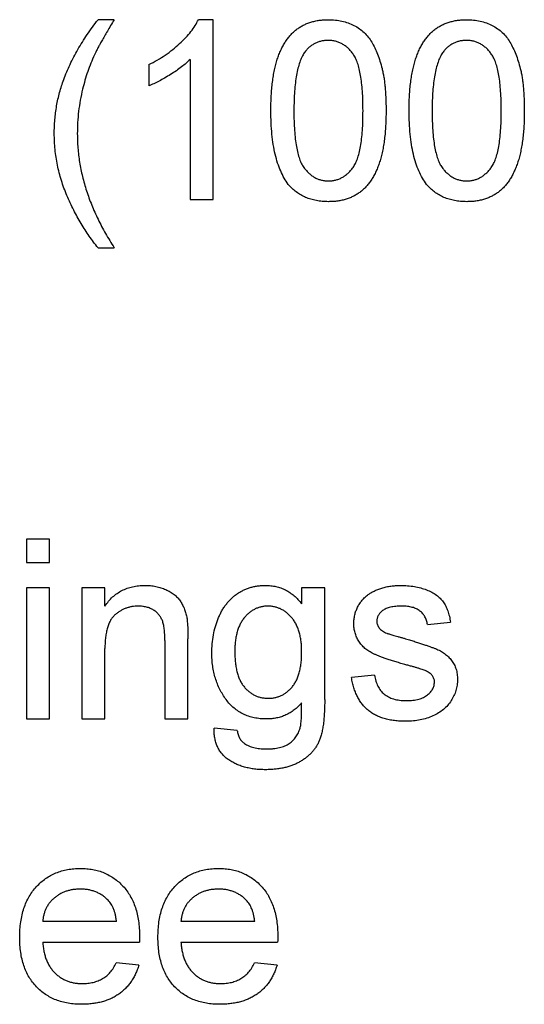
# Model space of a CAD drawing. Header units: inches. Extents: x 5.2 to 30.7, y 2.4 to 19.4.
# Tile 9 of 49: x 14.903 to 15.166, y 6.548 to 7.061. Entities that reach past the tile are written whole.
import ezdxf

# ---------------------------------------------------------------- set-up
doc = ezdxf.new("R2010")
doc.units = ezdxf.units.IN
doc.header["$MEASUREMENT"] = 0

msp = doc.modelspace()

# ---------------------------------------------------------------- linework, layer by layer
at = {"color": 7, "linetype": 'Continuous', "lineweight": 25}
for p, q in [((14.95252, 7.06125), (14.94411, 7.06125)), ((15.00421, 7.06125), (14.99647, 7.06125)), ((15.00421, 6.9675), (15.00421, 7.06125)), ((14.99219, 7.04056), (14.99219, 6.9675)), ((14.97055, 7.03781), (14.97055, 7.02673)), ((14.99219, 6.9675), (15.00421, 6.9675)), ((14.94411, 6.94226), (14.95252, 6.94226)), ((14.91887, 6.79014), (14.90685, 6.79014)), ((14.90685, 6.79014), (14.90685, 6.77812)), ((14.91887, 6.77812), (14.91887, 6.79014)), ((14.90685, 6.77812), (14.91887, 6.77812)), ((14.91887, 6.7649), (14.90685, 6.7649)), ((14.90685, 6.7649), (14.90685, 6.69639)), ((14.91887, 6.69639), (14.91887, 6.7649)), ((14.94772, 6.7649), (14.9357, 6.7649)), ((14.9357, 6.7649), (14.9357, 6.69639)), ((14.94772, 6.75534), (14.94772, 6.7649)), ((15.05033, 6.7649), (15.05033, 6.75648)), ((15.06235, 6.7649), (15.05033, 6.7649)), ((15.06235, 6.70651), (15.06235, 6.7649)), ((15.11599, 6.74567), (15.12801, 6.74687)), ((14.97897, 6.73729), (14.97897, 6.69639)), ((14.99099, 6.69639), (14.99099, 6.7383)), ((14.94772, 6.69639), (14.94772, 6.73312)), ((15.08834, 6.71922), (15.07632, 6.71802)), ((14.90685, 6.69639), (14.91887, 6.69639)), ((14.9357, 6.69639), (14.94772, 6.69639)), ((14.97897, 6.69639), (14.99099, 6.69639)), ((15.01668, 6.69038), (15.00466, 6.69158)), ((14.95373, 6.5908), (14.91526, 6.5908)), ((15.02584, 6.5908), (14.98738, 6.5908)), ((14.91526, 6.57998), (14.96569, 6.57998)), ((14.98738, 6.57998), (15.0378, 6.57998)), ((14.96537, 6.56796), (14.95359, 6.56916)), ((15.03749, 6.56796), (15.02571, 6.56916))]:
    msp.add_line(p, q, dxfattribs=at)
for points, knots in [([(14.92623, 7.03006), (14.92673, 7.03137), (14.92775, 7.03401), (14.9295, 7.03792), (14.93143, 7.04184), (14.93359, 7.04573), (14.93591, 7.04964), (14.93846, 7.05352), (14.94118, 7.05742), (14.94312, 7.05996), (14.94411, 7.06125)], [0, 0, 0, 0, 0.116328, 0.23535, 0.356113, 0.479067, 0.605061, 0.733643, 0.865139, 1, 1, 1, 1]), ([(14.95252, 7.06125), (14.9519, 7.06022), (14.95071, 7.05824), (14.94902, 7.05536), (14.94747, 7.05272), (14.94611, 7.0503), (14.9449, 7.04812), (14.94387, 7.04616), (14.94298, 7.04444), (14.94247, 7.04336), (14.94223, 7.04287)], [0, 0, 0, 0, 0.171442, 0.329597, 0.474924, 0.606986, 0.725026, 0.829847, 0.921894, 1, 1, 1, 1]), ([(14.97055, 7.03781), (14.97206, 7.03859), (14.97502, 7.04011), (14.9792, 7.04275), (14.9831, 7.0456), (14.98666, 7.04868), (14.98986, 7.05182), (14.99255, 7.05499), (14.9948, 7.05807), (14.99593, 7.06022), (14.99647, 7.06125)], [0, 0, 0, 0, 0.1426573, 0.281169, 0.4169772, 0.5508525, 0.6783642, 0.7950324, 0.9019982, 1, 1, 1, 1]), ([(15.03426, 7.01374), (15.03427, 7.01508), (15.03429, 7.0177), (15.03444, 7.02154), (15.0347, 7.02519), (15.03508, 7.02864), (15.03553, 7.0319), (15.03612, 7.03497), (15.03679, 7.03785), (15.03758, 7.04054), (15.03846, 7.04307), (15.03945, 7.04542), (15.04057, 7.0476), (15.04176, 7.04964), (15.04308, 7.05149), (15.04445, 7.05321), (15.04597, 7.05473), (15.04758, 7.05611), (15.0493, 7.05732), (15.05113, 7.05837), (15.05305, 7.05929), (15.05511, 7.05998), (15.05725, 7.06055), (15.05951, 7.06097), (15.06187, 7.06121), (15.06348, 7.06124), (15.0643, 7.06125)], [0, 0, 0, 0, 0.063114, 0.123615, 0.180974, 0.235261, 0.287101, 0.336031, 0.382382, 0.426334, 0.468211, 0.50825, 0.546628, 0.58365, 0.618994, 0.653583, 0.687156, 0.720422, 0.75323, 0.78626, 0.819504, 0.853545, 0.888308, 0.923996, 0.96135, 1, 1, 1, 1]), ([(15.0643, 7.06125), (15.06551, 7.06122), (15.06787, 7.06115), (15.07133, 7.06058), (15.07458, 7.05961), (15.07763, 7.0583), (15.08043, 7.05664), (15.08294, 7.05462), (15.08511, 7.05226), (15.08693, 7.04954), (15.08853, 7.04652), (15.08995, 7.04321), (15.09123, 7.03959), (15.09213, 7.03635), (15.09278, 7.03356), (15.09321, 7.03125), (15.09357, 7.02876), (15.09384, 7.0261), (15.09407, 7.02326), (15.09424, 7.02025), (15.09433, 7.01706), (15.09434, 7.01487), (15.09435, 7.01374)], [0, 0, 0, 0, 0.056724, 0.111437, 0.164368, 0.216435, 0.267641, 0.31736, 0.367473, 0.41821, 0.471404, 0.527966, 0.588061, 0.652134, 0.686345, 0.723264, 0.76261, 0.804739, 0.84943, 0.896711, 0.94689, 1, 1, 1, 1]), ([(15.10637, 7.01374), (15.10638, 7.01508), (15.10641, 7.0177), (15.10655, 7.02154), (15.10681, 7.02519), (15.10719, 7.02864), (15.10765, 7.0319), (15.10824, 7.03497), (15.1089, 7.03785), (15.1097, 7.04054), (15.11057, 7.04307), (15.11157, 7.04542), (15.11268, 7.0476), (15.11387, 7.04964), (15.11519, 7.05149), (15.11656, 7.05321), (15.11808, 7.05473), (15.1197, 7.05611), (15.12142, 7.05732), (15.12325, 7.05837), (15.12517, 7.05929), (15.12722, 7.05998), (15.12937, 7.06055), (15.13162, 7.06097), (15.13398, 7.06121), (15.1356, 7.06124), (15.13642, 7.06125)], [0, 0, 0, 0, 0.063114, 0.123615, 0.180974, 0.235261, 0.287101, 0.336031, 0.382382, 0.426334, 0.468211, 0.50825, 0.546628, 0.58365, 0.618994, 0.653583, 0.687156, 0.720422, 0.75323, 0.78626, 0.819504, 0.853545, 0.888308, 0.923996, 0.96135, 1, 1, 1, 1]), ([(15.13642, 7.06125), (15.13762, 7.06122), (15.13999, 7.06115), (15.14344, 7.06058), (15.1467, 7.05961), (15.14975, 7.0583), (15.15255, 7.05664), (15.15505, 7.05462), (15.15723, 7.05226), (15.15905, 7.04954), (15.16064, 7.04652), (15.16206, 7.04321), (15.16334, 7.03959), (15.16425, 7.03635), (15.1649, 7.03356), (15.16533, 7.03125), (15.16568, 7.02876), (15.16596, 7.0261), (15.16618, 7.02326), (15.16635, 7.02025), (15.16644, 7.01706), (15.16646, 7.01487), (15.16647, 7.01374)], [0, 0, 0, 0, 0.056724, 0.111437, 0.164368, 0.216435, 0.267641, 0.31736, 0.367473, 0.41821, 0.471404, 0.527966, 0.588061, 0.652134, 0.686345, 0.723264, 0.76261, 0.804739, 0.84943, 0.896711, 0.94689, 1, 1, 1, 1]), ([(15.06417, 7.05043), (15.06355, 7.05042), (15.06233, 7.05039), (15.06053, 7.05008), (15.05884, 7.04957), (15.05721, 7.04887), (15.0557, 7.04794), (15.05425, 7.04685), (15.05291, 7.04552), (15.05211, 7.04452), (15.0517, 7.04401)], [0, 0, 0, 0, 0.127665, 0.251739, 0.372753, 0.492147, 0.61407, 0.737197, 0.865607, 1, 1, 1, 1]), ([(15.08233, 7.01378), (15.08232, 7.01554), (15.0823, 7.01892), (15.08205, 7.02376), (15.08167, 7.02814), (15.08114, 7.03205), (15.08044, 7.0355), (15.07958, 7.0385), (15.07857, 7.04104), (15.07736, 7.04314), (15.07602, 7.04486), (15.07462, 7.04635), (15.07312, 7.04762), (15.0715, 7.04864), (15.06981, 7.04946), (15.06801, 7.05003), (15.06613, 7.05037), (15.06483, 7.05041), (15.06417, 7.05043)], [0, 0, 0, 0, 0.115629, 0.221541, 0.317048, 0.403151, 0.480181, 0.547649, 0.607036, 0.658652, 0.705723, 0.749804, 0.792587, 0.833874, 0.874768, 0.915223, 0.956881, 1, 1, 1, 1]), ([(15.13629, 7.05043), (15.13567, 7.05042), (15.13444, 7.05039), (15.13265, 7.05008), (15.13095, 7.04957), (15.12933, 7.04887), (15.12782, 7.04794), (15.12636, 7.04685), (15.12503, 7.04552), (15.12423, 7.04452), (15.12382, 7.04401)], [0, 0, 0, 0, 0.127665, 0.251739, 0.372753, 0.492147, 0.61407, 0.737197, 0.865607, 1, 1, 1, 1]), ([(15.15445, 7.01378), (15.15444, 7.01554), (15.15441, 7.01892), (15.15417, 7.02376), (15.15378, 7.02814), (15.15325, 7.03205), (15.15255, 7.0355), (15.1517, 7.0385), (15.15068, 7.04104), (15.14948, 7.04314), (15.14814, 7.04486), (15.14673, 7.04635), (15.14523, 7.04762), (15.14361, 7.04864), (15.14193, 7.04946), (15.14013, 7.05003), (15.13824, 7.05037), (15.13695, 7.05041), (15.13629, 7.05043)], [0, 0, 0, 0, 0.115629, 0.221541, 0.317048, 0.403151, 0.480181, 0.547649, 0.607036, 0.658652, 0.705723, 0.749804, 0.792587, 0.833874, 0.874768, 0.915223, 0.956881, 1, 1, 1, 1]), ([(15.0517, 7.04401), (15.05126, 7.04327), (15.05031, 7.04169), (15.04926, 7.03895), (15.04832, 7.03581), (15.04756, 7.03224), (15.047, 7.02824), (15.04656, 7.0238), (15.04633, 7.01893), (15.0463, 7.01554), (15.04627, 7.01378)], [0, 0, 0, 0, 0.083888, 0.177154, 0.282514, 0.3994, 0.529491, 0.672802, 0.829536, 1, 1, 1, 1]), ([(15.12382, 7.04401), (15.12337, 7.04327), (15.12243, 7.04169), (15.12137, 7.03895), (15.12044, 7.03581), (15.11967, 7.03224), (15.11912, 7.02824), (15.11868, 7.0238), (15.11845, 7.01893), (15.11841, 7.01554), (15.11839, 7.01378)], [0, 0, 0, 0, 0.0838881, 0.177154, 0.2825136, 0.3993999, 0.5294908, 0.6728022, 0.8295358, 1, 1, 1, 1]), ([(14.94223, 7.04287), (14.9416, 7.04143), (14.94033, 7.03856), (14.93869, 7.03415), (14.93725, 7.02964), (14.93645, 7.02658), (14.93605, 7.02504)], [0, 0, 0, 0, 0.248942, 0.498415, 0.747745, 1, 1, 1, 1]), ([(14.99219, 7.04056), (14.9915, 7.03989), (14.99006, 7.0385), (14.98763, 7.03654), (14.98491, 7.03455), (14.98195, 7.03264), (14.97893, 7.03083), (14.97602, 7.02921), (14.97325, 7.02784), (14.97143, 7.02709), (14.97055, 7.02673)], [0, 0, 0, 0, 0.11167, 0.232094, 0.362743, 0.502558, 0.641525, 0.771098, 0.890162, 1, 1, 1, 1]), ([(14.92127, 7.00181), (14.92129, 7.00303), (14.92131, 7.00547), (14.92158, 7.00909), (14.92194, 7.01269), (14.92249, 7.01624), (14.92318, 7.01976), (14.92406, 7.02323), (14.92503, 7.02668), (14.92583, 7.02893), (14.92623, 7.03006)], [0, 0, 0, 0, 0.127075, 0.253106, 0.378229, 0.503453, 0.627013, 0.751216, 0.875346, 1, 1, 1, 1]), ([(14.93605, 7.02504), (14.93563, 7.02311), (14.93479, 7.01927), (14.93394, 7.01345), (14.93339, 7.00761), (14.93332, 7.00371), (14.93329, 7.00176)], [0, 0, 0, 0, 0.252174, 0.501828, 0.751365, 1, 1, 1, 1]), ([(15.04336, 6.97533), (15.04262, 6.97641), (15.04109, 6.97862), (15.0393, 6.98238), (15.0377, 6.98653), (15.03644, 6.99114), (15.03546, 6.99618), (15.03475, 7.00165), (15.03435, 7.00755), (15.03429, 7.01163), (15.03426, 7.01374)], [0, 0, 0, 0, 0.097421, 0.200886, 0.311172, 0.429798, 0.55774, 0.694715, 0.84213, 1, 1, 1, 1]), ([(15.04627, 7.01378), (15.04629, 7.01197), (15.04631, 7.00852), (15.04655, 7.00359), (15.04696, 6.99914), (15.0475, 6.99518), (15.04822, 6.99171), (15.04912, 6.98872), (15.05013, 6.98619), (15.05139, 6.98415), (15.05277, 6.98249), (15.05419, 6.98106), (15.05568, 6.97984), (15.05725, 6.97883), (15.05891, 6.97806), (15.06064, 6.97751), (15.06245, 6.97719), (15.06368, 6.97714), (15.0643, 6.97712)], [0, 0, 0, 0, 0.118406, 0.226654, 0.324092, 0.411705, 0.489026, 0.556909, 0.616233, 0.667349, 0.713512, 0.757697, 0.799493, 0.839976, 0.879886, 0.919149, 0.959227, 1, 1, 1, 1]), ([(15.0643, 6.97712), (15.06492, 6.97714), (15.06616, 6.97719), (15.06797, 6.9775), (15.06969, 6.97809), (15.07135, 6.97885), (15.07293, 6.97984), (15.07442, 6.98106), (15.07585, 6.98249), (15.07722, 6.98417), (15.07846, 6.98622), (15.0795, 6.98875), (15.08038, 6.99174), (15.0811, 6.99521), (15.08165, 6.99917), (15.08206, 7.0036), (15.0823, 7.00853), (15.08232, 7.01197), (15.08233, 7.01378)], [0, 0, 0, 0, 0.040782, 0.08087, 0.120268, 0.160187, 0.20046, 0.242265, 0.286459, 0.332952, 0.384431, 0.443389, 0.511681, 0.58902, 0.676245, 0.773705, 0.881568, 1, 1, 1, 1]), ([(15.09435, 7.01374), (15.09434, 7.01241), (15.09432, 7.0098), (15.09417, 7.00599), (15.0939, 7.00237), (15.09356, 6.99894), (15.09306, 6.99569), (15.09251, 6.99262), (15.09184, 6.98974), (15.09105, 6.98705), (15.09016, 6.98454), (15.08919, 6.98219), (15.08811, 6.97999), (15.08689, 6.97797), (15.0856, 6.9761), (15.08421, 6.97439), (15.0827, 6.97284), (15.08108, 6.97147), (15.07936, 6.97023), (15.07753, 6.96918), (15.07559, 6.9683), (15.07355, 6.96755), (15.07139, 6.967), (15.06912, 6.96658), (15.06675, 6.96634), (15.06513, 6.96631), (15.0643, 6.9663)], [0, 0, 0, 0, 0.062874, 0.122837, 0.179657, 0.23396, 0.285595, 0.334513, 0.380905, 0.424895, 0.466529, 0.506488, 0.545032, 0.581831, 0.617448, 0.652067, 0.68588, 0.719175, 0.752182, 0.78524, 0.818656, 0.852548, 0.887626, 0.923635, 0.961022, 1, 1, 1, 1]), ([(15.11548, 6.97533), (15.11474, 6.97641), (15.1132, 6.97862), (15.11141, 6.98238), (15.10981, 6.98653), (15.10856, 6.99114), (15.10757, 6.99618), (15.10686, 7.00165), (15.10646, 7.00755), (15.1064, 7.01163), (15.10637, 7.01374)], [0, 0, 0, 0, 0.097421, 0.200886, 0.311172, 0.429798, 0.55774, 0.694715, 0.84213, 1, 1, 1, 1]), ([(15.11839, 7.01378), (15.1184, 7.01197), (15.11842, 7.00852), (15.11866, 7.00359), (15.11907, 6.99914), (15.11962, 6.99518), (15.12033, 6.99171), (15.12124, 6.98872), (15.12225, 6.98619), (15.12351, 6.98415), (15.12488, 6.98249), (15.1263, 6.98106), (15.1278, 6.97984), (15.12937, 6.97883), (15.13103, 6.97806), (15.13276, 6.97751), (15.13457, 6.97719), (15.1358, 6.97714), (15.13642, 6.97712)], [0, 0, 0, 0, 0.118406, 0.226654, 0.324092, 0.411705, 0.489026, 0.556909, 0.616233, 0.667349, 0.713512, 0.757697, 0.799493, 0.839976, 0.879886, 0.919149, 0.959227, 1, 1, 1, 1]), ([(15.13642, 6.97712), (15.13704, 6.97714), (15.13827, 6.97719), (15.14008, 6.9775), (15.14181, 6.97809), (15.14347, 6.97885), (15.14504, 6.97984), (15.14653, 6.98106), (15.14796, 6.98249), (15.14933, 6.98417), (15.15058, 6.98622), (15.15161, 6.98875), (15.1525, 6.99174), (15.15322, 6.99521), (15.15376, 6.99917), (15.15417, 7.0036), (15.15441, 7.00853), (15.15444, 7.01197), (15.15445, 7.01378)], [0, 0, 0, 0, 0.040782, 0.08087, 0.120268, 0.160187, 0.20046, 0.242265, 0.286459, 0.332952, 0.384431, 0.443389, 0.511681, 0.58902, 0.676245, 0.773705, 0.881568, 1, 1, 1, 1]), ([(15.16647, 7.01374), (15.16645, 7.01241), (15.16643, 7.0098), (15.16629, 7.00599), (15.16601, 7.00237), (15.16568, 6.99894), (15.16517, 6.99569), (15.16463, 6.99262), (15.16395, 6.98974), (15.16316, 6.98705), (15.16228, 6.98454), (15.1613, 6.98219), (15.16022, 6.97999), (15.15901, 6.97797), (15.15771, 6.9761), (15.15632, 6.97439), (15.15482, 6.97284), (15.15319, 6.97147), (15.15148, 6.97023), (15.14965, 6.96918), (15.14771, 6.9683), (15.14566, 6.96755), (15.1435, 6.967), (15.14124, 6.96658), (15.13887, 6.96634), (15.13725, 6.96631), (15.13642, 6.9663)], [0, 0, 0, 0, 0.062874, 0.122837, 0.179657, 0.23396, 0.285595, 0.334513, 0.380905, 0.424895, 0.466529, 0.506488, 0.545032, 0.581831, 0.617448, 0.652067, 0.68588, 0.719175, 0.752182, 0.78524, 0.818656, 0.852548, 0.887626, 0.923635, 0.961022, 1, 1, 1, 1]), ([(14.94411, 6.94226), (14.94332, 6.94324), (14.94173, 6.94522), (14.93948, 6.94833), (14.93733, 6.95156), (14.93523, 6.9549), (14.93327, 6.95837), (14.93136, 6.96195), (14.92959, 6.96568), (14.92787, 6.96949), (14.92632, 6.97339), (14.92498, 6.97735), (14.92384, 6.98134), (14.92289, 6.98537), (14.92219, 6.98944), (14.92165, 6.99353), (14.92135, 6.99766), (14.9213, 7.00042), (14.92127, 7.00181)], [0, 0, 0, 0, 0.058199, 0.117135, 0.176904, 0.237502, 0.298701, 0.361115, 0.424555, 0.489082, 0.554043, 0.61808, 0.682084, 0.745568, 0.808923, 0.872415, 0.935847, 1, 1, 1, 1]), ([(14.93329, 7.00176), (14.93335, 6.99928), (14.93347, 6.99429), (14.93441, 6.98682), (14.93591, 6.97936), (14.93803, 6.9719), (14.94075, 6.96445), (14.94407, 6.95701), (14.94798, 6.94956), (14.95099, 6.94472), (14.95252, 6.94226)], [0, 0, 0, 0, 0.117397, 0.23585, 0.35552, 0.477423, 0.602238, 0.730602, 0.862838, 1, 1, 1, 1]), ([(15.0643, 6.9663), (15.06322, 6.96633), (15.06111, 6.96639), (15.05802, 6.9668), (15.05512, 6.96752), (15.05239, 6.96849), (15.04985, 6.96978), (15.0475, 6.97136), (15.04528, 6.97317), (15.04401, 6.97461), (15.04336, 6.97533)], [0, 0, 0, 0, 0.137903, 0.268873, 0.395178, 0.517089, 0.636743, 0.756222, 0.876628, 1, 1, 1, 1]), ([(15.13642, 6.9663), (15.13533, 6.96633), (15.13322, 6.96639), (15.13013, 6.9668), (15.12724, 6.96752), (15.1245, 6.96849), (15.12197, 6.96978), (15.11962, 6.97136), (15.1174, 6.97317), (15.11612, 6.97461), (15.11548, 6.97533)], [0, 0, 0, 0, 0.137903, 0.268873, 0.395178, 0.517089, 0.636743, 0.756222, 0.876628, 1, 1, 1, 1]), ([(14.94772, 6.75534), (14.94834, 6.75619), (14.94955, 6.75787), (14.95167, 6.76008), (14.954, 6.76193), (14.95651, 6.76348), (14.95926, 6.76464), (14.96219, 6.76549), (14.96532, 6.76601), (14.96748, 6.76607), (14.96858, 6.7661)], [0, 0, 0, 0, 0.128951, 0.252973, 0.373396, 0.492638, 0.612688, 0.736276, 0.865056, 1, 1, 1, 1]), ([(14.96858, 6.7661), (14.96955, 6.76608), (14.97146, 6.76603), (14.97425, 6.76561), (14.97693, 6.76491), (14.97946, 6.76395), (14.98177, 6.76275), (14.98384, 6.76141), (14.98554, 6.75983), (14.98695, 6.75809), (14.9881, 6.75618), (14.98906, 6.75412), (14.98984, 6.7519), (14.99019, 6.75033), (14.99037, 6.74953)], [0, 0, 0, 0, 0.09645, 0.190682, 0.281885, 0.372981, 0.460286, 0.541495, 0.618093, 0.691476, 0.764762, 0.840053, 0.91821, 1, 1, 1, 1]), ([(15.00346, 6.73085), (15.00349, 6.73245), (15.00356, 6.7356), (15.00423, 6.74021), (15.00525, 6.74464), (15.00648, 6.74817), (15.00765, 6.75085), (15.00863, 6.75275), (15.00972, 6.75451), (15.01089, 6.75617), (15.01214, 6.75771), (15.0135, 6.75913), (15.01495, 6.76043), (15.01649, 6.76162), (15.01813, 6.76266), (15.01982, 6.76359), (15.0216, 6.76436), (15.02343, 6.765), (15.02534, 6.76549), (15.02732, 6.76585), (15.02937, 6.76605), (15.03076, 6.76608), (15.03146, 6.7661)], [0, 0, 0, 0, 0.094874, 0.186815, 0.276165, 0.364682, 0.408123, 0.450019, 0.491076, 0.531089, 0.57045, 0.609095, 0.647527, 0.685964, 0.724423, 0.762513, 0.800633, 0.83919, 0.877957, 0.91762, 0.958342, 1, 1, 1, 1]), ([(15.03146, 6.7661), (15.03239, 6.76607), (15.03423, 6.76602), (15.03693, 6.76555), (15.03949, 6.7648), (15.04193, 6.76374), (15.04425, 6.76238), (15.04643, 6.7607), (15.04849, 6.75875), (15.04971, 6.75725), (15.05033, 6.75648)], [0, 0, 0, 0, 0.127411, 0.251224, 0.371451, 0.491533, 0.613231, 0.736879, 0.86552, 1, 1, 1, 1]), ([(15.08506, 6.76129), (15.08553, 6.76162), (15.08651, 6.76231), (15.08818, 6.76321), (15.09009, 6.76401), (15.0922, 6.76472), (15.09447, 6.76535), (15.09686, 6.76577), (15.09932, 6.76604), (15.10098, 6.76608), (15.10183, 6.7661)], [0, 0, 0, 0, 0.097025, 0.203288, 0.319657, 0.447383, 0.581361, 0.718182, 0.85679, 1, 1, 1, 1]), ([(15.10183, 6.7661), (15.10309, 6.76607), (15.10553, 6.76601), (15.10908, 6.76558), (15.11239, 6.76485), (15.11544, 6.76385), (15.11818, 6.7626), (15.12058, 6.76114), (15.12257, 6.75943), (15.12422, 6.75751), (15.12554, 6.7553), (15.12659, 6.75279), (15.12744, 6.74995), (15.12781, 6.74792), (15.12801, 6.74687)], [0, 0, 0, 0, 0.1044496, 0.2027942, 0.2958901, 0.3850496, 0.4684597, 0.5454052, 0.6172123, 0.6853593, 0.7545506, 0.8296843, 0.9109994, 1, 1, 1, 1]), ([(15.07752, 6.74623), (15.07755, 6.74698), (15.0776, 6.74847), (15.07799, 6.75066), (15.07861, 6.75277), (15.0795, 6.75477), (15.08059, 6.75666), (15.08191, 6.75838), (15.08337, 6.75997), (15.08449, 6.76085), (15.08506, 6.76129)], [0, 0, 0, 0, 0.129253, 0.255825, 0.380344, 0.506009, 0.631784, 0.754583, 0.877056, 1, 1, 1, 1]), ([(14.96524, 6.75528), (14.96465, 6.75527), (14.96349, 6.75523), (14.96179, 6.75504), (14.96015, 6.75464), (14.95856, 6.75417), (14.95706, 6.75349), (14.9556, 6.75271), (14.95421, 6.75176), (14.95287, 6.75068), (14.95161, 6.74939), (14.95057, 6.74781), (14.94969, 6.74599), (14.94895, 6.74392), (14.94841, 6.74158), (14.94799, 6.73899), (14.94775, 6.73614), (14.94773, 6.73415), (14.94772, 6.73312)], [0, 0, 0, 0, 0.05474, 0.107494, 0.159432, 0.210592, 0.261398, 0.312429, 0.36439, 0.41773, 0.472461, 0.530716, 0.592905, 0.660261, 0.734487, 0.815792, 0.903972, 1, 1, 1, 1]), ([(14.97897, 6.73729), (14.97896, 6.73838), (14.97894, 6.74041), (14.9787, 6.74324), (14.97831, 6.74564), (14.97773, 6.74766), (14.97693, 6.74937), (14.97588, 6.75085), (14.97459, 6.75217), (14.97304, 6.75326), (14.97131, 6.75417), (14.96942, 6.75483), (14.96737, 6.7552), (14.96596, 6.75526), (14.96524, 6.75528)], [0, 0, 0, 0, 0.125547, 0.234154, 0.327129, 0.405411, 0.474787, 0.543633, 0.613514, 0.686384, 0.761237, 0.837662, 0.916892, 1, 1, 1, 1]), ([(15.0327, 6.75528), (15.03211, 6.75526), (15.03095, 6.75523), (15.02924, 6.75494), (15.02762, 6.75446), (15.02604, 6.75383), (15.02454, 6.75297), (15.02309, 6.75196), (15.02175, 6.75071), (15.02045, 6.74933), (15.01926, 6.74776), (15.01825, 6.74597), (15.01738, 6.74403), (15.01669, 6.74191), (15.01615, 6.7396), (15.01576, 6.73711), (15.01551, 6.73445), (15.01549, 6.73262), (15.01548, 6.73167)], [0, 0, 0, 0, 0.0539544, 0.1062516, 0.157585, 0.2089951, 0.2616054, 0.3150429, 0.3706406, 0.4286332, 0.4888164, 0.5509521, 0.615609, 0.6832167, 0.75565, 0.8322603, 0.9134205, 1, 1, 1, 1]), ([(15.05033, 6.7313), (15.05032, 6.73226), (15.0503, 6.73413), (15.05005, 6.73683), (15.04963, 6.73935), (15.04909, 6.7417), (15.04834, 6.74386), (15.04747, 6.74585), (15.04641, 6.74764), (15.04519, 6.74924), (15.04385, 6.75064), (15.04247, 6.75189), (15.041, 6.75293), (15.03948, 6.75381), (15.03787, 6.75446), (15.03621, 6.75494), (15.03447, 6.75523), (15.03329, 6.75526), (15.0327, 6.75528)], [0, 0, 0, 0, 0.086704, 0.16752, 0.243948, 0.316299, 0.384112, 0.448858, 0.510925, 0.57115, 0.629276, 0.685084, 0.738341, 0.790769, 0.842506, 0.893994, 0.946458, 1, 1, 1, 1]), ([(15.10271, 6.75528), (15.10214, 6.75527), (15.10104, 6.75526), (15.09946, 6.75515), (15.098, 6.75496), (15.09665, 6.75473), (15.09545, 6.75438), (15.09436, 6.754), (15.09341, 6.75351), (15.09233, 6.7528), (15.09125, 6.75179), (15.09025, 6.75046), (15.08965, 6.74899), (15.08958, 6.74796), (15.08954, 6.74745)], [0, 0, 0, 0, 0.100169, 0.192847, 0.279388, 0.358822, 0.431987, 0.498837, 0.561835, 0.619828, 0.724953, 0.820265, 0.910183, 1, 1, 1, 1]), ([(15.11599, 6.74567), (15.11584, 6.74639), (15.11557, 6.74779), (15.11473, 6.74972), (15.11353, 6.75139), (15.11202, 6.7528), (15.11017, 6.75395), (15.10797, 6.75472), (15.10545, 6.75522), (15.10366, 6.75526), (15.10271, 6.75528)], [0, 0, 0, 0, 0.121444, 0.235646, 0.346389, 0.458598, 0.576832, 0.702771, 0.843251, 1, 1, 1, 1]), ([(14.99037, 6.74953), (14.99042, 6.74924), (14.99054, 6.74861), (14.99063, 6.74758), (14.99075, 6.74641), (14.99085, 6.74507), (14.99089, 6.74359), (14.99096, 6.74197), (14.99096, 6.74019), (14.99098, 6.73895), (14.99099, 6.7383)], [0, 0, 0, 0, 0.0795145, 0.1701305, 0.275678, 0.3943858, 0.5262378, 0.6697567, 0.8282074, 1, 1, 1, 1]), ([(15.10419, 6.7248), (15.10328, 6.72507), (15.10152, 6.72558), (15.09898, 6.72635), (15.09664, 6.72709), (15.09449, 6.72779), (15.09254, 6.72849), (15.09078, 6.72914), (15.08922, 6.72979), (15.08742, 6.73056), (15.08544, 6.73164), (15.08334, 6.73317), (15.08156, 6.73495), (15.08009, 6.73693), (15.07893, 6.73908), (15.07813, 6.74137), (15.07762, 6.74377), (15.07756, 6.7454), (15.07752, 6.74623)], [0, 0, 0, 0, 0.076628, 0.147662, 0.213108, 0.274086, 0.329662, 0.379691, 0.424849, 0.464978, 0.537305, 0.606082, 0.673011, 0.738866, 0.803961, 0.868614, 0.933388, 1, 1, 1, 1]), ([(15.08954, 6.74745), (15.08956, 6.74712), (15.08958, 6.74648), (15.08984, 6.74555), (15.09024, 6.74466), (15.09061, 6.74413), (15.0908, 6.74386)], [0, 0, 0, 0, 0.253034, 0.498993, 0.744328, 1, 1, 1, 1]), ([(15.0908, 6.74386), (15.09103, 6.74359), (15.09151, 6.74302), (15.09244, 6.74232), (15.09353, 6.74166), (15.09434, 6.74131), (15.09476, 6.74112)], [0, 0, 0, 0, 0.218325, 0.45431, 0.715433, 1, 1, 1, 1]), ([(15.09476, 6.74112), (15.09493, 6.74106), (15.09531, 6.74093), (15.09598, 6.74073), (15.09683, 6.74046), (15.09788, 6.74016), (15.0991, 6.73981), (15.10052, 6.73941), (15.10212, 6.73896), (15.10326, 6.73865), (15.10385, 6.73849)], [0, 0, 0, 0, 0.0546, 0.127407, 0.222827, 0.336499, 0.472794, 0.627354, 0.804541, 1, 1, 1, 1]), ([(15.10385, 6.73849), (15.10474, 6.73822), (15.10644, 6.73771), (15.10891, 6.73693), (15.11121, 6.73621), (15.11334, 6.73551), (15.11528, 6.73485), (15.11706, 6.73424), (15.11866, 6.73365), (15.12053, 6.73295), (15.12267, 6.732), (15.12493, 6.73056), (15.12691, 6.72889), (15.1286, 6.72699), (15.12997, 6.72484), (15.13091, 6.72242), (15.13152, 6.71977), (15.13158, 6.71793), (15.13161, 6.71697)], [0, 0, 0, 0, 0.0722498, 0.1395274, 0.2027706, 0.261048, 0.3143659, 0.363657, 0.4080017, 0.4478709, 0.5206821, 0.5903006, 0.6570728, 0.7230524, 0.7884616, 0.8555389, 0.92534, 1, 1, 1, 1]), ([(15.03202, 6.69639), (15.03092, 6.69641), (15.02876, 6.69646), (15.02563, 6.69697), (15.02268, 6.69774), (15.01992, 6.69887), (15.01735, 6.70029), (15.015, 6.70206), (15.01283, 6.70413), (15.01088, 6.70651), (15.00915, 6.7091), (15.00762, 6.71183), (15.00631, 6.71469), (15.0053, 6.71769), (15.00445, 6.7208), (15.00389, 6.72404), (15.00351, 6.7274), (15.00348, 6.72969), (15.00346, 6.73085)], [0, 0, 0, 0, 0.065869, 0.128688, 0.189089, 0.247616, 0.305863, 0.364112, 0.423081, 0.484689, 0.546906, 0.609002, 0.671411, 0.734313, 0.798157, 0.863499, 0.930798, 1, 1, 1, 1]), ([(15.01548, 6.73167), (15.01549, 6.73065), (15.01551, 6.72866), (15.01577, 6.72579), (15.01612, 6.72313), (15.01667, 6.7207), (15.01735, 6.71846), (15.01822, 6.71645), (15.01921, 6.71464), (15.02039, 6.71306), (15.02167, 6.71169), (15.02303, 6.71049), (15.02448, 6.70947), (15.02601, 6.70865), (15.0276, 6.70799), (15.02929, 6.70755), (15.03105, 6.70726), (15.03226, 6.70722), (15.03287, 6.7072)], [0, 0, 0, 0, 0.09102, 0.176216, 0.255231, 0.328591, 0.397205, 0.461826, 0.522184, 0.580111, 0.635464, 0.688546, 0.740727, 0.791871, 0.842151, 0.893295, 0.946109, 1, 1, 1, 1]), ([(15.03287, 6.7072), (15.03347, 6.70722), (15.03467, 6.70726), (15.03643, 6.70752), (15.0381, 6.70801), (15.0397, 6.70864), (15.04123, 6.70945), (15.04268, 6.71045), (15.04404, 6.71166), (15.04534, 6.71302), (15.04653, 6.71458), (15.04755, 6.71637), (15.0484, 6.71837), (15.04912, 6.72056), (15.04966, 6.72296), (15.05005, 6.72555), (15.0503, 6.72836), (15.05032, 6.7303), (15.05033, 6.7313)], [0, 0, 0, 0, 0.054408, 0.107089, 0.158334, 0.209615, 0.260985, 0.313347, 0.366938, 0.423206, 0.481575, 0.5423, 0.607027, 0.675403, 0.748374, 0.826566, 0.910347, 1, 1, 1, 1]), ([(15.11548, 6.72129), (15.11521, 6.72141), (15.11463, 6.72168), (15.11364, 6.72204), (15.1125, 6.72247), (15.11117, 6.72286), (15.10967, 6.72332), (15.10801, 6.72382), (15.10615, 6.72429), (15.10486, 6.72462), (15.10419, 6.7248)], [0, 0, 0, 0, 0.074603, 0.163017, 0.265923, 0.38388, 0.514906, 0.662046, 0.82448, 1, 1, 1, 1]), ([(15.11959, 6.71575), (15.11959, 6.71604), (15.11957, 6.71661), (15.11935, 6.71742), (15.11903, 6.71819), (15.11857, 6.71891), (15.11798, 6.71958), (15.11727, 6.72022), (15.11643, 6.72079), (15.1158, 6.72112), (15.11548, 6.72129)], [0, 0, 0, 0, 0.118564, 0.232722, 0.344508, 0.460106, 0.582297, 0.709813, 0.850358, 1, 1, 1, 1]), ([(15.10477, 6.69519), (15.10372, 6.6952), (15.10168, 6.69524), (15.09872, 6.6955), (15.09595, 6.69595), (15.09338, 6.69658), (15.09099, 6.69739), (15.0888, 6.69836), (15.08679, 6.69953), (15.08498, 6.70089), (15.08335, 6.70244), (15.08186, 6.70414), (15.08054, 6.70603), (15.0794, 6.7081), (15.07838, 6.71033), (15.07752, 6.71273), (15.07682, 6.71531), (15.07649, 6.71711), (15.07632, 6.71802)], [0, 0, 0, 0, 0.077775, 0.150714, 0.219638, 0.284958, 0.346565, 0.40539, 0.462215, 0.517745, 0.572413, 0.628177, 0.684662, 0.742462, 0.802512, 0.865452, 0.93112, 1, 1, 1, 1]), ([(15.08834, 6.71922), (15.08853, 6.71821), (15.08888, 6.71626), (15.08996, 6.71357), (15.09141, 6.71125), (15.09298, 6.70963), (15.09444, 6.70859), (15.09563, 6.70788), (15.09693, 6.70731), (15.09833, 6.70682), (15.09982, 6.70644), (15.10142, 6.70618), (15.10313, 6.70604), (15.1043, 6.70601), (15.10491, 6.706)], [0, 0, 0, 0, 0.131369, 0.251594, 0.36595, 0.478715, 0.535812, 0.594067, 0.65438, 0.716919, 0.781895, 0.850582, 0.923419, 1, 1, 1, 1]), ([(15.13161, 6.71697), (15.13157, 6.71601), (15.13149, 6.71409), (15.13084, 6.71127), (15.12982, 6.70853), (15.12838, 6.70592), (15.12656, 6.70348), (15.12433, 6.70132), (15.12174, 6.69947), (15.11882, 6.69793), (15.11562, 6.69668), (15.11218, 6.69585), (15.10855, 6.69526), (15.10605, 6.69521), (15.10477, 6.69519)], [0, 0, 0, 0, 0.074567, 0.148754, 0.223514, 0.301185, 0.379643, 0.459053, 0.54054, 0.62644, 0.715089, 0.806344, 0.900736, 1, 1, 1, 1]), ([(15.10491, 6.706), (15.10551, 6.70601), (15.10667, 6.70601), (15.10836, 6.70617), (15.10993, 6.70639), (15.11138, 6.7067), (15.1127, 6.70713), (15.11392, 6.7076), (15.115, 6.70821), (15.11626, 6.70909), (15.11755, 6.71035), (15.11874, 6.71201), (15.11947, 6.71384), (15.11955, 6.71511), (15.11959, 6.71575)], [0, 0, 0, 0, 0.091767, 0.17812, 0.258268, 0.333629, 0.403754, 0.469774, 0.533081, 0.592742, 0.704265, 0.806596, 0.902795, 1, 1, 1, 1]), ([(15.06235, 6.70651), (15.06234, 6.70524), (15.06232, 6.70281), (15.06217, 6.69929), (15.06193, 6.69606), (15.06159, 6.69311), (15.06111, 6.69046), (15.06058, 6.68808), (15.05994, 6.68599), (15.05914, 6.68417), (15.05826, 6.68253), (15.05726, 6.68102), (15.05617, 6.67958), (15.05494, 6.67824), (15.05359, 6.67698), (15.05211, 6.67582), (15.05054, 6.67472), (15.04884, 6.67373), (15.04705, 6.67283), (15.04513, 6.67206), (15.04313, 6.6714), (15.04101, 6.67088), (15.0388, 6.67046), (15.03648, 6.67017), (15.03407, 6.66997), (15.03243, 6.66995), (15.03159, 6.66994)], [0, 0, 0, 0, 0.068416, 0.131802, 0.190217, 0.243774, 0.292269, 0.336055, 0.37547, 0.41051, 0.443241, 0.476022, 0.508399, 0.540998, 0.574305, 0.608048, 0.642617, 0.677989, 0.714337, 0.751252, 0.789377, 0.828474, 0.869124, 0.911129, 0.954609, 1, 1, 1, 1]), ([(15.05033, 6.7048), (15.04971, 6.70413), (15.0485, 6.70281), (15.04647, 6.70111), (15.04436, 6.69963), (15.04211, 6.69845), (15.03975, 6.69752), (15.03727, 6.69687), (15.03468, 6.69646), (15.03292, 6.69641), (15.03202, 6.69639)], [0, 0, 0, 0, 0.13145, 0.258182, 0.380811, 0.502297, 0.623433, 0.745773, 0.870824, 1, 1, 1, 1]), ([(15.04952, 6.69162), (15.0496, 6.69192), (15.04976, 6.69258), (15.04991, 6.69369), (15.05007, 6.69501), (15.05017, 6.69656), (15.05027, 6.69831), (15.05032, 6.70029), (15.05033, 6.70247), (15.05033, 6.704), (15.05033, 6.7048)], [0, 0, 0, 0, 0.069872, 0.154554, 0.254522, 0.371181, 0.504744, 0.653787, 0.818383, 1, 1, 1, 1]), ([(15.03159, 6.66994), (15.0306, 6.66995), (15.02866, 6.66997), (15.02583, 6.67026), (15.02313, 6.67065), (15.0206, 6.67127), (15.0182, 6.672), (15.01594, 6.67292), (15.01386, 6.67405), (15.0119, 6.67528), (15.01014, 6.67672), (15.00861, 6.67833), (15.00733, 6.68013), (15.0063, 6.68209), (15.0055, 6.68422), (15.00497, 6.68652), (15.00466, 6.689), (15.00466, 6.6907), (15.00466, 6.69158)], [0, 0, 0, 0, 0.075524, 0.147989, 0.217125, 0.282957, 0.347039, 0.408535, 0.468604, 0.52772, 0.585111, 0.641564, 0.696724, 0.752942, 0.810101, 0.870022, 0.933086, 1, 1, 1, 1]), ([(15.01668, 6.69038), (15.01681, 6.68965), (15.01706, 6.68826), (15.0179, 6.68639), (15.01898, 6.68477), (15.01998, 6.684), (15.02047, 6.68362)], [0, 0, 0, 0, 0.2776742, 0.5297157, 0.7662613, 1, 1, 1, 1]), ([(15.03183, 6.68076), (15.03246, 6.68076), (15.03368, 6.68077), (15.03545, 6.68094), (15.03713, 6.68112), (15.03868, 6.68146), (15.04014, 6.68183), (15.04146, 6.68236), (15.04271, 6.68291), (15.04417, 6.68381), (15.04579, 6.68514), (15.04743, 6.68701), (15.0487, 6.6892), (15.04924, 6.6908), (15.04952, 6.69162)], [0, 0, 0, 0, 0.0834189, 0.1629315, 0.2368966, 0.3075575, 0.3741227, 0.4374755, 0.4971824, 0.5548266, 0.6656763, 0.7750477, 0.884911, 1, 1, 1, 1]), ([(15.02047, 6.68362), (15.02121, 6.68318), (15.02276, 6.68226), (15.02546, 6.68138), (15.02853, 6.68086), (15.03069, 6.6808), (15.03183, 6.68076)], [0, 0, 0, 0, 0.217924, 0.453424, 0.711804, 1, 1, 1, 1]), ([(14.90325, 6.5824), (14.90327, 6.5838), (14.90331, 6.5865), (14.90373, 6.59043), (14.90443, 6.59412), (14.90537, 6.59758), (14.90662, 6.60081), (14.90814, 6.60378), (14.90993, 6.60653), (14.912, 6.60901), (14.9143, 6.61121), (14.91674, 6.61317), (14.91938, 6.61479), (14.92216, 6.61613), (14.92512, 6.61717), (14.92823, 6.61793), (14.93152, 6.61835), (14.93376, 6.61841), (14.93491, 6.61844)], [0, 0, 0, 0, 0.077019, 0.149548, 0.218714, 0.284923, 0.348159, 0.409728, 0.469839, 0.529421, 0.588276, 0.64579, 0.702469, 0.75939, 0.816748, 0.875621, 0.936482, 1, 1, 1, 1]), ([(14.93491, 6.61844), (14.93602, 6.61841), (14.93819, 6.61836), (14.94137, 6.61791), (14.9444, 6.61721), (14.94728, 6.61619), (14.94998, 6.61486), (14.95254, 6.61326), (14.95495, 6.61137), (14.95718, 6.60919), (14.95921, 6.60676), (14.96096, 6.60406), (14.96245, 6.60114), (14.96366, 6.59797), (14.96458, 6.59458), (14.96526, 6.59095), (14.96568, 6.58708), (14.96572, 6.58443), (14.96575, 6.58306)], [0, 0, 0, 0, 0.062833, 0.122965, 0.181629, 0.238832, 0.295294, 0.352167, 0.409491, 0.468424, 0.528358, 0.588554, 0.650248, 0.713671, 0.780262, 0.849536, 0.922652, 1, 1, 1, 1]), ([(14.97536, 6.5824), (14.97538, 6.5838), (14.97543, 6.5865), (14.97585, 6.59043), (14.97654, 6.59412), (14.97748, 6.59758), (14.97873, 6.60081), (14.98026, 6.60378), (14.98205, 6.60653), (14.98412, 6.60901), (14.98641, 6.61121), (14.98885, 6.61317), (14.99149, 6.61479), (14.99428, 6.61613), (14.99723, 6.61717), (15.00034, 6.61793), (15.00363, 6.61835), (15.00588, 6.61841), (15.00702, 6.61844)], [0, 0, 0, 0, 0.077019, 0.149548, 0.218714, 0.284923, 0.348159, 0.409728, 0.469839, 0.529421, 0.588276, 0.64579, 0.702469, 0.75939, 0.816748, 0.875621, 0.936482, 1, 1, 1, 1]), ([(15.00702, 6.61844), (15.00813, 6.61841), (15.01031, 6.61836), (15.01349, 6.61791), (15.01652, 6.61721), (15.01939, 6.61619), (15.0221, 6.61486), (15.02466, 6.61326), (15.02706, 6.61137), (15.02929, 6.60919), (15.03132, 6.60676), (15.03308, 6.60406), (15.03457, 6.60114), (15.03577, 6.59797), (15.0367, 6.59458), (15.03737, 6.59095), (15.0378, 6.58708), (15.03784, 6.58443), (15.03786, 6.58306)], [0, 0, 0, 0, 0.062833, 0.122965, 0.181629, 0.238832, 0.295294, 0.352167, 0.409491, 0.468424, 0.528358, 0.588554, 0.650248, 0.713671, 0.780262, 0.849536, 0.922652, 1, 1, 1, 1]), ([(14.93485, 6.60763), (14.93419, 6.60761), (14.93291, 6.60758), (14.93101, 6.60737), (14.92919, 6.60702), (14.92746, 6.6065), (14.9258, 6.60587), (14.92422, 6.60507), (14.92273, 6.60414), (14.92131, 6.60307), (14.92003, 6.60187), (14.91886, 6.60059), (14.91789, 6.59918), (14.91703, 6.59771), (14.91636, 6.59611), (14.91583, 6.59443), (14.91546, 6.59265), (14.91533, 6.59142), (14.91526, 6.5908)], [0, 0, 0, 0, 0.068919, 0.134905, 0.199736, 0.262624, 0.324501, 0.385514, 0.447391, 0.509178, 0.570905, 0.630822, 0.690144, 0.749777, 0.809719, 0.870915, 0.934591, 1, 1, 1, 1]), ([(14.94931, 6.60188), (14.94884, 6.60234), (14.94791, 6.60325), (14.94635, 6.60443), (14.94468, 6.6054), (14.94292, 6.60624), (14.94104, 6.60685), (14.93908, 6.60731), (14.937, 6.60757), (14.93558, 6.60761), (14.93485, 6.60763)], [0, 0, 0, 0, 0.123686, 0.244301, 0.364229, 0.486002, 0.608441, 0.73367, 0.863772, 1, 1, 1, 1]), ([(15.00697, 6.60763), (15.00631, 6.60761), (15.00502, 6.60758), (15.00313, 6.60737), (15.00131, 6.60702), (14.99957, 6.6065), (14.99791, 6.60587), (14.99634, 6.60507), (14.99484, 6.60414), (14.99343, 6.60307), (14.99215, 6.60187), (14.99098, 6.60059), (14.99001, 6.59918), (14.98915, 6.59771), (14.98848, 6.59611), (14.98795, 6.59443), (14.98757, 6.59265), (14.98744, 6.59142), (14.98738, 6.5908)], [0, 0, 0, 0, 0.0689193, 0.1349048, 0.1997359, 0.2626236, 0.3245009, 0.3855136, 0.4473909, 0.5091778, 0.5709055, 0.6308224, 0.6901441, 0.7497768, 0.8097188, 0.8709146, 0.9345908, 1, 1, 1, 1]), ([(15.02143, 6.60188), (15.02096, 6.60234), (15.02002, 6.60325), (15.01847, 6.60443), (15.01679, 6.6054), (15.01504, 6.60624), (15.01316, 6.60685), (15.01119, 6.60731), (15.00912, 6.60757), (15.00769, 6.60761), (15.00697, 6.60763)], [0, 0, 0, 0, 0.123686, 0.244301, 0.364229, 0.486002, 0.608441, 0.73367, 0.863772, 1, 1, 1, 1]), ([(14.95373, 6.5908), (14.95365, 6.59139), (14.9535, 6.59256), (14.95319, 6.59424), (14.95278, 6.59581), (14.95228, 6.59726), (14.95167, 6.59859), (14.95098, 6.5998), (14.95021, 6.60091), (14.94961, 6.60156), (14.94931, 6.60188)], [0, 0, 0, 0, 0.148165, 0.289694, 0.422377, 0.548462, 0.667394, 0.782966, 0.892721, 1, 1, 1, 1]), ([(15.02584, 6.5908), (15.02577, 6.59139), (15.02562, 6.59256), (15.02531, 6.59424), (15.02489, 6.59581), (15.02439, 6.59726), (15.02378, 6.59859), (15.02309, 6.5998), (15.02232, 6.60091), (15.02172, 6.60156), (15.02143, 6.60188)], [0, 0, 0, 0, 0.148165, 0.289694, 0.422377, 0.548462, 0.667394, 0.782966, 0.892721, 1, 1, 1, 1]), ([(14.93555, 6.54753), (14.93434, 6.54756), (14.93198, 6.54761), (14.92854, 6.54806), (14.92528, 6.54876), (14.92221, 6.54976), (14.91935, 6.55106), (14.91668, 6.55265), (14.91419, 6.55451), (14.91191, 6.55667), (14.90985, 6.55906), (14.9081, 6.56173), (14.90657, 6.56461), (14.90536, 6.56773), (14.9044, 6.57107), (14.90374, 6.57465), (14.90331, 6.57845), (14.90327, 6.58106), (14.90325, 6.5824)], [0, 0, 0, 0, 0.067351, 0.131314, 0.193071, 0.252502, 0.310705, 0.36793, 0.425461, 0.483425, 0.542044, 0.60113, 0.66102, 0.722853, 0.787414, 0.854497, 0.925345, 1, 1, 1, 1]), ([(14.96575, 6.58306), (14.96574, 6.58264), (14.96573, 6.58161), (14.9657, 6.58058), (14.96569, 6.57998)], [0, 0, 0, 0, 0.4146077, 1, 1, 1, 1]), ([(15.00766, 6.54753), (15.00645, 6.54756), (15.00409, 6.54761), (15.00065, 6.54806), (14.9974, 6.54876), (14.99433, 6.54976), (14.99146, 6.55106), (14.98879, 6.55265), (14.9863, 6.55451), (14.98403, 6.55667), (14.98197, 6.55906), (14.98021, 6.56173), (14.97869, 6.56461), (14.97747, 6.56773), (14.97652, 6.57107), (14.97585, 6.57465), (14.97543, 6.57845), (14.97538, 6.58106), (14.97536, 6.5824)], [0, 0, 0, 0, 0.067351, 0.131314, 0.193071, 0.252502, 0.310705, 0.36793, 0.425461, 0.483425, 0.542044, 0.60113, 0.66102, 0.722853, 0.787414, 0.854497, 0.925345, 1, 1, 1, 1]), ([(15.03786, 6.58306), (15.03786, 6.58264), (15.03784, 6.58161), (15.03782, 6.58058), (15.0378, 6.57998)], [0, 0, 0, 0, 0.414608, 1, 1, 1, 1]), ([(14.91526, 6.57998), (14.91533, 6.57914), (14.91547, 6.57748), (14.91587, 6.57508), (14.9164, 6.57283), (14.91712, 6.57074), (14.91798, 6.56879), (14.91903, 6.56702), (14.9202, 6.56537), (14.92155, 6.5639), (14.923, 6.5626), (14.92456, 6.56145), (14.92622, 6.5605), (14.92795, 6.5597), (14.92977, 6.5591), (14.93168, 6.55867), (14.93367, 6.5584), (14.93504, 6.55837), (14.93574, 6.55835)], [0, 0, 0, 0, 0.076546, 0.149754, 0.218882, 0.285099, 0.348766, 0.410233, 0.470857, 0.530387, 0.589538, 0.646884, 0.704289, 0.761368, 0.81848, 0.876944, 0.937289, 1, 1, 1, 1]), ([(14.98738, 6.57998), (14.98745, 6.57914), (14.98759, 6.57748), (14.98798, 6.57508), (14.98852, 6.57283), (14.98924, 6.57074), (14.99009, 6.56879), (14.99114, 6.56702), (14.99232, 6.56537), (14.99367, 6.5639), (14.99512, 6.5626), (14.99668, 6.56145), (14.99833, 6.5605), (15.00006, 6.5597), (15.00188, 6.5591), (15.00379, 6.55867), (15.00579, 6.5584), (15.00715, 6.55837), (15.00785, 6.55835)], [0, 0, 0, 0, 0.076546, 0.149754, 0.218882, 0.285099, 0.348766, 0.410233, 0.470857, 0.530387, 0.589538, 0.646884, 0.704289, 0.761368, 0.81848, 0.876944, 0.937289, 1, 1, 1, 1]), ([(14.96537, 6.56796), (14.96513, 6.56717), (14.96465, 6.56561), (14.96369, 6.56339), (14.96263, 6.56128), (14.96138, 6.55934), (14.96001, 6.5575), (14.95849, 6.5558), (14.95678, 6.55427), (14.95496, 6.55284), (14.95299, 6.55159), (14.95089, 6.55049), (14.94865, 6.54958), (14.94629, 6.54882), (14.94378, 6.54824), (14.94115, 6.54784), (14.9384, 6.54756), (14.93651, 6.54754), (14.93555, 6.54753)], [0, 0, 0, 0, 0.063575, 0.125064, 0.184934, 0.244033, 0.302281, 0.360376, 0.418794, 0.477624, 0.537385, 0.597475, 0.659222, 0.722193, 0.787717, 0.855714, 0.926086, 1, 1, 1, 1]), ([(14.93574, 6.55835), (14.93675, 6.55838), (14.93872, 6.55845), (14.94156, 6.55891), (14.94416, 6.55972), (14.94655, 6.56086), (14.94871, 6.56236), (14.95059, 6.56427), (14.95227, 6.56655), (14.95314, 6.56827), (14.95359, 6.56916)], [0, 0, 0, 0, 0.137039, 0.265479, 0.386758, 0.503867, 0.62032, 0.739767, 0.865454, 1, 1, 1, 1]), ([(15.03749, 6.56796), (15.03724, 6.56717), (15.03677, 6.56561), (15.03581, 6.56339), (15.03475, 6.56128), (15.0335, 6.55934), (15.03212, 6.5575), (15.0306, 6.5558), (15.0289, 6.55427), (15.02707, 6.55284), (15.0251, 6.55159), (15.023, 6.55049), (15.02077, 6.54958), (15.0184, 6.54882), (15.0159, 6.54824), (15.01327, 6.54784), (15.01051, 6.54756), (15.00863, 6.54754), (15.00766, 6.54753)], [0, 0, 0, 0, 0.063575, 0.125064, 0.184934, 0.244033, 0.302281, 0.360376, 0.418794, 0.477624, 0.537385, 0.597475, 0.659222, 0.722193, 0.787717, 0.855714, 0.926086, 1, 1, 1, 1]), ([(15.00785, 6.55835), (15.00887, 6.55838), (15.01083, 6.55845), (15.01367, 6.55891), (15.01628, 6.55972), (15.01866, 6.56086), (15.02082, 6.56236), (15.02271, 6.56427), (15.02439, 6.56655), (15.02526, 6.56827), (15.02571, 6.56916)], [0, 0, 0, 0, 0.137039, 0.265479, 0.386758, 0.503867, 0.62032, 0.739767, 0.865454, 1, 1, 1, 1])]:
    msp.add_open_spline(points, degree=3, knots=knots, dxfattribs=at)

doc.saveas('drawing.dxf')
